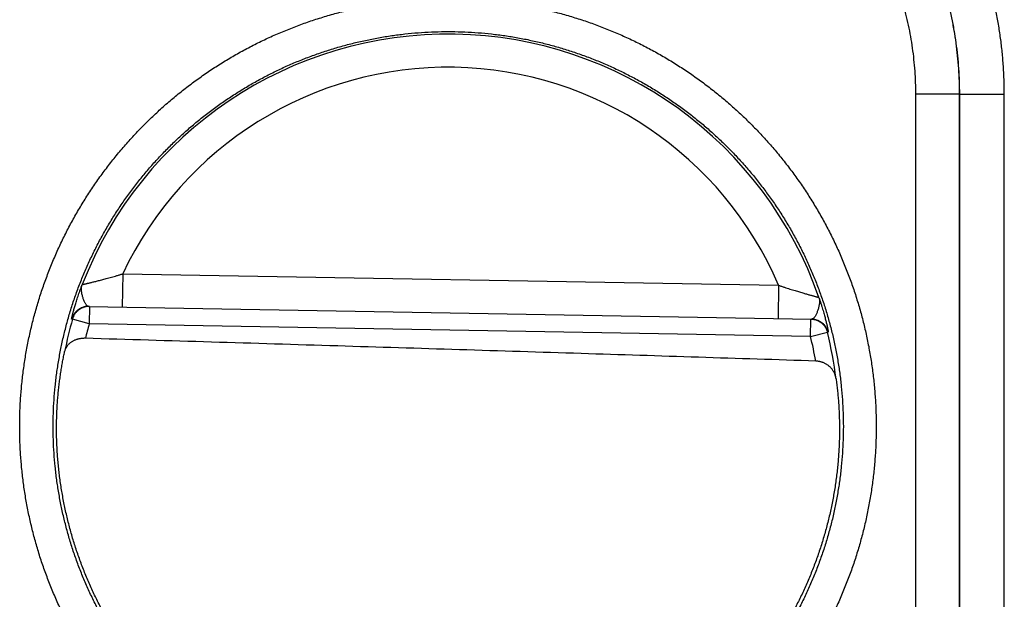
# Model space of a CAD drawing. Header units: inches. Extents: x 0 to 34, y 0 to 22.
# Tile 102 of 126: x 25.164 to 25.609, y 13.486 to 13.748. Entities that reach past the tile are written whole.
import ezdxf

# ---------------------------------------------------------------- set-up
doc = ezdxf.new("R2010")
doc.units = ezdxf.units.IN
doc.header["$LTSCALE"] = 1.87
doc.header["$MEASUREMENT"] = 0
doc.layers.get('0').update_dxf_attribs({"linetype": 'CONTINUOUS'})

msp = doc.modelspace()

# ---------------------------------------------------------------- linework, layer by layer
at = {"color": 7, "linetype": 'CONTINUOUS'}
for p, q in [((25.5690554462, 13.4138862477), (25.5690554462, 13.7146180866)), ((25.5888778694, 13.7146180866), (25.5690554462, 13.7146180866)), ((25.5889115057, 13.7146517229), (25.5888778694, 13.7146180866)), ((25.5888778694, 13.4138862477), (25.5888778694, 13.7146180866)), ((25.5889115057, 13.4138526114), (25.5889115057, 13.7146517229)), ((25.5889115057, 13.7146517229), (25.6090829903, 13.7146517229)), ((25.6090829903, 13.4138526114), (25.6090829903, 13.7146517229)), ((25.2103766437, 13.633327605), (25.2101148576, 13.6183298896)), ((25.2103766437, 13.633327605), (25.5070200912, 13.6281496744)), ((25.5070200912, 13.6281496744), (25.5067583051, 13.6131519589)), ((25.1949505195, 13.6185945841), (25.5219226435, 13.6128872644)), ((25.195310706, 13.618588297), (25.1951732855, 13.6107154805)), ((25.1951732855, 13.6107154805), (25.1876042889, 13.6128814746)), ((25.5214222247, 13.6050207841), (25.1951733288, 13.6107154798)), ((25.5214250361, 13.605020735), (25.5215624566, 13.6128935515)), ((25.5214250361, 13.605020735), (25.529065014, 13.6069212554))]:
    msp.add_line(p, q, dxfattribs=at)
for radius, start, end in [(0.1775641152, 19.2015789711, 158.7984318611), (0.1625663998, 23.1447133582, 154.8552866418), (0.1767546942, 164.0305879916, 168.9352188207), (0.1688818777, 164.0306432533, 166.3334358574), (0.1767546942, 7.0061253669, 13.969412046), (0.1688818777, 10.0960339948, 13.969599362)]:
    msp.add_arc((25.3575378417, 13.5642521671), radius, start, end, dxfattribs=at)
for points, knots in [([(25.6090829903, 13.7146517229), (25.6090829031, 13.7167689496), (25.6090116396, 13.7210038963), (25.608693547, 13.7273489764), (25.6081636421, 13.7336797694), (25.6074222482, 13.7399885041), (25.6064704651, 13.7462679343), (25.6053097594, 13.7525112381), (25.6039414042, 13.7587119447), (25.6023665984, 13.7648638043), (25.6005864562, 13.7709603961), (25.5986033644, 13.7769948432), (25.59642006, 13.7829595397), (25.5940393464, 13.7888470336), (25.5914637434, 13.794650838), (25.5886953, 13.800365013), (25.5857372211, 13.8059837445), (25.5825931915, 13.8115007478), (25.5792669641, 13.8169095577), (25.5757622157, 13.8222040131), (25.5720823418, 13.8273780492), (25.5682314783, 13.8324260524), (25.5642142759, 13.8373426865), (25.5600353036, 13.8421224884), (25.5556991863, 13.8467600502), (25.5512104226, 13.8512498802), (25.5465739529, 13.8555869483), (25.5417952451, 13.8597668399), (25.5368796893, 13.8637849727), (25.5318328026, 13.8676367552), (25.5266600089, 13.8713175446), (25.5213668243, 13.8748231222), (25.515959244, 13.8781501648), (25.5104434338, 13.8812950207), (25.5048259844, 13.8842538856), (25.499113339, 13.887023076), (25.4933112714, 13.8895993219), (25.4874255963, 13.8919806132), (25.4814627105, 13.8941645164), (25.4754300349, 13.8961482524), (25.4693352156, 13.8979291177), (25.4631851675, 13.8995046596), (25.4569863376, 13.9008737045), (25.4507449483, 13.9020351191), (25.4444673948, 13.9029876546), (25.4381605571, 13.9037298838), (25.431831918, 13.9042605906), (25.4254896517, 13.9045794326), (25.4212568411, 13.9046513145), (25.4191408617, 13.9046517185)], [0, 0, 0, 0, 0.0212866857, 0.0425750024, 0.0638625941, 0.0851472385, 0.1064278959, 0.1277054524, 0.1489813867, 0.1702581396, 0.1915389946, 0.2128243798, 0.234108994, 0.2553876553, 0.2766619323, 0.2979365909, 0.3192138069, 0.3404915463, 0.3617677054, 0.3830423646, 0.4043164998, 0.4255907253, 0.4468649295, 0.4681388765, 0.4894123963, 0.5106854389, 0.5319582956, 0.5532314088, 0.5745049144, 0.595778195, 0.6170506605, 0.6383230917, 0.6595970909, 0.6808729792, 0.7021478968, 0.7234189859, 0.7446885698, 0.7659621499, 0.7872417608, 0.8085222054, 0.8297981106, 0.8510696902, 0.8723399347, 0.8936114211, 0.9148862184, 0.9361652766, 0.9574463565, 0.9787258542, 1, 1, 1, 1]), ([(25.5888778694, 13.7146180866), (25.5888777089, 13.7165543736), (25.5888115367, 13.7204266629), (25.5885137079, 13.7262272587), (25.5880181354, 13.7320129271), (25.5873253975, 13.7377772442), (25.5864363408, 13.7435140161), (25.585351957, 13.7492169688), (25.5840734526, 13.7548797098), (25.5826022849, 13.7604956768), (25.5809401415, 13.7660583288), (25.5790889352, 13.7715611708), (25.5770508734, 13.7769975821), (25.5748285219, 13.7823607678), (25.5724247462, 13.7876440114), (25.5698424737, 13.7928411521), (25.567084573, 13.7979466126), (25.5641540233, 13.8029549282), (25.5610541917, 13.8078603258), (25.5577888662, 13.8126568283), (25.5543620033, 13.8173386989), (25.5507775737, 13.8219005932), (25.5470395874, 13.8263374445), (25.5431522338, 13.8306442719), (25.5391199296, 13.8348161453), (25.5349473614, 13.8388481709), (25.530639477, 13.8427355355), (25.5262013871, 13.8464736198), (25.5216381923, 13.8500581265), (25.51695497, 13.8534850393), (25.5121570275, 13.8567504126), (25.5072500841, 13.8598502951), (25.5022401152, 13.8627808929), (25.4971328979, 13.8655388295), (25.4919339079, 13.8681211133), (25.4866487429, 13.8705248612), (25.4812835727, 13.8727471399), (25.4758451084, 13.8747850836), (25.4703401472, 13.876636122), (25.4647753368, 13.8782980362), (25.4591572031, 13.8797689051), (25.4534922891, 13.8810470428), (25.4477871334, 13.8821309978), (25.4420481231, 13.8830195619), (25.4362815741, 13.8837117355), (25.4304937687, 13.8842066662), (25.4246912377, 13.8845037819), (25.4208177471, 13.8845694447), (25.418880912, 13.8845693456)], [0, 0, 0, 0, 0.0217569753, 0.0435071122, 0.0652518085, 0.0869925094, 0.1087309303, 0.1304695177, 0.1522088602, 0.1739488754, 0.1956896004, 0.2174312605, 0.2391736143, 0.2609143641, 0.2826505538, 0.3043814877, 0.3261102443, 0.3478399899, 0.369570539, 0.3912998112, 0.4130265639, 0.4347518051, 0.4564769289, 0.4782028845, 0.4999301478, 0.5216588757, 0.5433882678, 0.5651173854, 0.5868465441, 0.6085774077, 0.6303112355, 0.6520467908, 0.6737819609, 0.6955165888, 0.7172537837, 0.738996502, 0.7607439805, 0.7824933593, 0.8042423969, 0.8259906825, 0.8477382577, 0.8694851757, 0.8912315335, 0.9129780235, 0.9347268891, 0.9564794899, 0.9782368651, 1, 1, 1, 1]), ([(25.5889115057, 13.7146517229), (25.5889115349, 13.7165877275), (25.5888456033, 13.720459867), (25.5885483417, 13.726260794), (25.5880532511, 13.7320478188), (25.587360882, 13.7378143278), (25.5864720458, 13.7435537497), (25.5853877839, 13.749259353), (25.5841093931, 13.7549243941), (25.5826383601, 13.7605423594), (25.5809763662, 13.7661068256), (25.5791254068, 13.7716111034), (25.5770878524, 13.7770482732), (25.5748662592, 13.7824117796), (25.5724631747, 13.7876957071), (25.5698812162, 13.7928943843), (25.5671233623, 13.7980018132), (25.5641930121, 13.8030117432), (25.5610937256, 13.8079182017), (25.5578290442, 13.8127156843), (25.5544026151, 13.8173988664), (25.5508184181, 13.8219623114), (25.5470807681, 13.8264005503), (25.5431941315, 13.8307083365), (25.5391630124, 13.8348807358), (25.5349919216, 13.8389131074), (25.5306854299, 13.8428010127), (25.5262483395, 13.8465400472), (25.5216858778, 13.8501257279), (25.5170036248, 13.8535536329), (25.5122071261, 13.8568197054), (25.5073017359, 13.8599202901), (25.5022929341, 13.8628518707), (25.4971866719, 13.8656109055), (25.4919891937, 13.8681940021), (25.4867065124, 13.8705981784), (25.4813443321, 13.8728208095), (25.475908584, 13.8748593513), (25.4704058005, 13.8767112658), (25.4648428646, 13.8783741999), (25.4592264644, 13.8798461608), (25.4535630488, 13.8811254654), (25.4478591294, 13.8822106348), (25.4421214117, 13.8831003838), (25.4363566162, 13.8837936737), (25.4305713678, 13.884289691), (25.4247723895, 13.8845878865), (25.420901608, 13.8846544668), (25.418966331, 13.8846547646)], [0, 0, 0, 0, 0.0217544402, 0.0435066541, 0.0652571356, 0.0870066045, 0.1087563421, 0.1305057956, 0.1522538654, 0.1740011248, 0.1957491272, 0.2174972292, 0.2392421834, 0.2609817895, 0.2827185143, 0.3044557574, 0.3261934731, 0.3479290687, 0.369661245, 0.3913917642, 0.4131225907, 0.4348534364, 0.4565828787, 0.4783103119, 0.5000362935, 0.5217617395, 0.5434883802, 0.5652179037, 0.5869496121, 0.6086811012, 0.6304114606, 0.6521427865, 0.6738770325, 0.6956129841, 0.7173481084, 0.7390823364, 0.7608188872, 0.7825600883, 0.8043039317, 0.8260474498, 0.8477899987, 0.8695328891, 0.8912766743, 0.9130205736, 0.934764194, 0.9565084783, 0.9782537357, 1, 1, 1, 1]), ([(25.5690554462, 13.7146180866), (25.5690552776, 13.7163657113), (25.5689932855, 13.7198604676), (25.5687187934, 13.7250948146), (25.5682620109, 13.7303141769), (25.5676238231, 13.7355122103), (25.5668043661, 13.7406827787), (25.5658050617, 13.7458202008), (25.5646273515, 13.7509191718), (25.5632725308, 13.7559743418), (25.5617419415, 13.7609800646), (25.5600368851, 13.7659302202), (25.5581596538, 13.7708184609), (25.5561131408, 13.7756382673), (25.5539002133, 13.7803831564), (25.5515236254, 13.7850471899), (25.5489857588, 13.7896248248), (25.5462894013, 13.7941107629), (25.5434382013, 13.798499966), (25.5404357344, 13.802787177), (25.5372856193, 13.8069671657), (25.5339914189, 13.8110347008), (25.5305568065, 13.8149845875), (25.5269863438, 13.818812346), (25.5232845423, 13.8225134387), (25.519455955, 13.8260833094), (25.515505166, 13.8295174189), (25.5114366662, 13.8328111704), (25.5072555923, 13.8359608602), (25.5029671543, 13.8389629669), (25.4985765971, 13.8418138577), (25.4940892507, 13.8445099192), (25.489510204, 13.8470474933), (25.4848446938, 13.8494237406), (25.480098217, 13.8516363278), (25.4752766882, 13.8536825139), (25.4703866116, 13.8555594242), (25.4654345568, 13.8572641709), (25.4604269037, 13.8587943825), (25.4553698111, 13.8601487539), (25.4502689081, 13.8613259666), (25.4451294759, 13.8623247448), (25.4399567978, 13.8631436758), (25.4347566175, 13.8637812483), (25.4295352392, 13.864237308), (25.4242992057, 13.8645109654), (25.42080347, 13.8645724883), (25.4190554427, 13.8645723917)], [0, 0, 0, 0, 0.0222550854, 0.0445001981, 0.0667355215, 0.0889612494, 0.1111779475, 0.1333881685, 0.1555962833, 0.1778066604, 0.2000214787, 0.2222413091, 0.2444653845, 0.2666895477, 0.2889092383, 0.3111239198, 0.333336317, 0.3555487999, 0.3777616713, 0.3999746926, 0.4221878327, 0.4444013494, 0.4666155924, 0.4888306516, 0.5110464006, 0.5332624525, 0.5554782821, 0.5776936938, 0.599909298, 0.6221257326, 0.6443428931, 0.6665599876, 0.6887769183, 0.710996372, 0.7332215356, 0.7554519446, 0.7776828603, 0.7999099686, 0.8221322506, 0.84434998, 0.8665654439, 0.8887835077, 0.911008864, 0.9332435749, 0.95548743, 0.9777397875, 1, 1, 1, 1]), ([(25.1637311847, 13.5642521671), (25.1637311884, 13.5664061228), (25.1638031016, 13.5707165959), (25.1641267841, 13.5771774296), (25.1646664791, 13.5836284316), (25.1654217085, 13.5900602), (25.1663916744, 13.596463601), (25.1675748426, 13.6028302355), (25.1689698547, 13.6091525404), (25.1705751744, 13.6154237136), (25.1723887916, 13.6216372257), (25.174408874, 13.6277864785), (25.1766334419, 13.6338648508), (25.1790598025, 13.6398658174), (25.1816852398, 13.6457826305), (25.1845070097, 13.6516082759), (25.1875217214, 13.6573360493), (25.1907259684, 13.6629600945), (25.194116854, 13.6684751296), (25.197691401, 13.6738752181), (25.2014451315, 13.679153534), (25.2053727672, 13.6843031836), (25.2094696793, 13.6893182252), (25.2137319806, 13.694193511), (25.2181554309, 13.6989236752), (25.2227345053, 13.7035035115), (25.227463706, 13.7079277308), (25.2323377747, 13.7121913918), (25.2373517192, 13.716289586), (25.2425001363, 13.7202176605), (25.2477769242, 13.7239716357), (25.253176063, 13.7275473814), (25.2586915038, 13.7309408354), (25.2643172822, 13.734147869), (25.2700472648, 13.7371646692), (25.2758748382, 13.7399883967), (25.281793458, 13.7426160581), (25.2877965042, 13.7450446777), (25.2938773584, 13.7472712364), (25.3000293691, 13.7492928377), (25.3062455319, 13.7511077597), (25.3125188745, 13.7527141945), (25.3188423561, 13.7541103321), (25.3252089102, 13.7552943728), (25.3316114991, 13.7562644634), (25.3380429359, 13.757019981), (25.3444960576, 13.7575603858), (25.3509636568, 13.7578850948), (25.3574384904, 13.7579935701), (25.3639133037, 13.7578851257), (25.3703808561, 13.7575601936), (25.3768339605, 13.7570195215), (25.3832654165, 13.7562637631), (25.3896680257, 13.7552936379), (25.3960345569, 13.7541096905), (25.4023579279, 13.7527133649), (25.4086311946, 13.751106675), (25.4148473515, 13.7492914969), (25.4209993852, 13.7472697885), (25.4270802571, 13.7450433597), (25.4330831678, 13.7426146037), (25.4390016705, 13.7399867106), (25.4448292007, 13.7371627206), (25.450559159, 13.7341457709), (25.4561849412, 13.7309388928), (25.4617001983, 13.7275453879), (25.4670991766, 13.72396945), (25.4723758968, 13.7202152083), (25.4775242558, 13.716286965), (25.4825382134, 13.7121889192), (25.4874121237, 13.7079252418), (25.4921411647, 13.7035008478), (25.4967200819, 13.6989208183), (25.5011433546, 13.6941906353), (25.5054056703, 13.6893154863), (25.5095025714, 13.6843002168), (25.5134301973, 13.6791502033), (25.517183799, 13.6738716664), (25.520758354, 13.6684715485), (25.5241492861, 13.662956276), (25.5273534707, 13.6573318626), (25.5303679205, 13.6516040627), (25.5331893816, 13.6457789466), (25.5358144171, 13.6398628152), (25.5382403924, 13.633862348), (25.5404647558, 13.6277842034), (25.5424848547, 13.6216349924), (25.5442983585, 13.6154214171), (25.5459035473, 13.6091502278), (25.5472985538, 13.602827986), (25.5484815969, 13.5964614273), (25.5494514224, 13.5900581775), (25.5502066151, 13.5836267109), (25.5507461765, 13.57717617), (25.5510698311, 13.5707159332), (25.5511417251, 13.5664058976), (25.5511417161, 13.5642521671)], [0, 0, 0, 0, 0.0106190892, 0.0212491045, 0.0318864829, 0.042527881, 0.0531699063, 0.0638096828, 0.0744471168, 0.0850829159, 0.0957177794, 0.1063522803, 0.1169869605, 0.1276223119, 0.138258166, 0.1488938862, 0.1595288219, 0.1701629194, 0.1807991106, 0.1914403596, 0.2020838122, 0.21272488, 0.2233638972, 0.2340035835, 0.2446447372, 0.2552859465, 0.265926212, 0.2765659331, 0.2872057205, 0.2978457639, 0.3084859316, 0.3191260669, 0.3297660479, 0.340405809, 0.3510454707, 0.3616852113, 0.3723251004, 0.382964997, 0.3936047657, 0.4042444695, 0.4148842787, 0.4255242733, 0.436164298, 0.4468041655, 0.4574438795, 0.4680836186, 0.4787235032, 0.4893634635, 0.5000033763, 0.5106432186, 0.5212830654, 0.531922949, 0.5425628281, 0.5532026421, 0.5638424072, 0.5744822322, 0.5851221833, 0.5957621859, 0.6064020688, 0.6170417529, 0.6276814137, 0.6383212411, 0.6489612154, 0.6596010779, 0.6702406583, 0.6808802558, 0.6915203, 0.7021608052, 0.7128010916, 0.7234405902, 0.7340799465, 0.7447203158, 0.7553617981, 0.7660027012, 0.7766418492, 0.7872811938, 0.7979232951, 0.8085667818, 0.8192074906, 0.8298443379, 0.8404794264, 0.8511141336, 0.8617486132, 0.8723829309, 0.8830171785, 0.8936515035, 0.9042860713, 0.9149210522, 0.9255568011, 0.9361940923, 0.9468337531, 0.9574755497, 0.968116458, 0.9787530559, 0.9893820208, 1, 1, 1, 1]), ([(25.1788597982, 13.5642521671), (25.1788597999, 13.5662648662), (25.1789278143, 13.570290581), (25.1792337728, 13.5763219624), (25.1797433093, 13.582339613), (25.1804558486, 13.5883366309), (25.1813705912, 13.5943062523), (25.1824864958, 13.6002416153), (25.183802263, 13.6061358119), (25.1853163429, 13.611981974), (25.1870269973, 13.6177734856), (25.1889323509, 13.6235040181), (25.1910303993, 13.6291674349), (25.1933188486, 13.6347573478), (25.1957949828, 13.6402669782), (25.1984556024, 13.6456892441), (25.2012972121, 13.6510172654), (25.2043164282, 13.6562450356), (25.2075100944, 13.6613673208), (25.2108749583, 13.6663789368), (25.2144072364, 13.6712742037), (25.2181026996, 13.6760472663), (25.2219570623, 13.6806926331), (25.2259660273, 13.6852051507), (25.2301250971, 13.6895797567), (25.234429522, 13.6938114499), (25.2388743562, 13.697895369), (25.2434545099, 13.7018268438), (25.2481647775, 13.7056014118), (25.2529998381, 13.7092148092), (25.2579542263, 13.7126629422), (25.2630222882, 13.7159418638), (25.2681981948, 13.7190477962), (25.2734760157, 13.7219771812), (25.2788497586, 13.7247266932), (25.2843133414, 13.727293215), (25.2898605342, 13.7296738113), (25.2954849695, 13.7318657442), (25.3011802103, 13.7338665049), (25.3069397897, 13.7356738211), (25.3127571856, 13.7372856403), (25.3186257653, 13.7387001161), (25.3245387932, 13.739915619), (25.3304894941, 13.7409307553), (25.3364710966, 13.7417443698), (25.3424768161, 13.7423555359), (25.3484998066, 13.7427635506), (25.354533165, 13.7429679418), (25.3605699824, 13.7429684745), (25.3666033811, 13.7427651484), (25.3726265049, 13.7423581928), (25.3786324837, 13.7417480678), (25.3846144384, 13.7409354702), (25.3905655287, 13.7399213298), (25.3964789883, 13.7387068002), (25.4023481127, 13.7372932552), (25.4081662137, 13.735682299), (25.4139266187, 13.7338757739), (25.4196227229, 13.7318757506), (25.4252480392, 13.729684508), (25.4307961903, 13.7273045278), (25.4362608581, 13.7247385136), (25.4416357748, 13.721989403), (25.446914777, 13.719060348), (25.4520918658, 13.7159546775), (25.4571611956, 13.7126758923), (25.462117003, 13.7092277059), (25.4669535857, 13.7056140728), (25.4716653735, 13.7018391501), (25.4762470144, 13.6979072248), (25.4806933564, 13.6938227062), (25.4849993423, 13.6895902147), (25.4891599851, 13.6852146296), (25.4931704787, 13.6807009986), (25.4970262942, 13.6760544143), (25.5007230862, 13.6712800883), (25.5042565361, 13.6663835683), (25.5076224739, 13.6613706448), (25.5108171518, 13.6562469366), (25.5138371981, 13.6510178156), (25.5166792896, 13.6456888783), (25.5193400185, 13.6402663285), (25.5218160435, 13.6347568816), (25.5241043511, 13.6291672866), (25.5262023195, 13.6235040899), (25.5281076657, 13.6177735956), (25.5298183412, 13.6119820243), (25.5313324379, 13.6061357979), (25.5326482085, 13.6002415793), (25.53376411, 13.5943062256), (25.5346788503, 13.5883366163), (25.535391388, 13.5823396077), (25.5359009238, 13.5763219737), (25.5362068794, 13.5702905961), (25.5362749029, 13.5662648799), (25.5362748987, 13.5642521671)], [0, 0, 0, 0, 0.0107554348, 0.0215107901, 0.0322660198, 0.0430213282, 0.0537768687, 0.0645326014, 0.075288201, 0.0860433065, 0.0967978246, 0.107552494, 0.1183082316, 0.1290657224, 0.1398239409, 0.1505810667, 0.1613352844, 0.1720858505, 0.1828353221, 0.1935860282, 0.2043371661, 0.2150875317, 0.225837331, 0.2365871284, 0.2473370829, 0.2580870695, 0.2688369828, 0.2795867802, 0.290336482, 0.301086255, 0.3118362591, 0.3225864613, 0.3333366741, 0.3440867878, 0.3548369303, 0.3655872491, 0.3763377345, 0.3870882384, 0.3978386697, 0.4085891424, 0.4193397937, 0.4300906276, 0.4408415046, 0.451592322, 0.4623431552, 0.4730941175, 0.4838452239, 0.4945963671, 0.5053474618, 0.5160985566, 0.5268497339, 0.5376010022, 0.5483522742, 0.5591034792, 0.5698546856, 0.5806060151, 0.591357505, 0.6021090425, 0.6128605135, 0.6236119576, 0.6343635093, 0.6451152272, 0.6558669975, 0.6666186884, 0.6773703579, 0.6881222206, 0.6988743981, 0.7096267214, 0.7203789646, 0.7311311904, 0.7418837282, 0.7526367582, 0.7633899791, 0.7741430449, 0.7848961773, 0.7956498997, 0.8064040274, 0.8171574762, 0.82791021, 0.8386640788, 0.8494201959, 0.8601776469, 0.8709352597, 0.8816918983, 0.892447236, 0.9032019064, 0.9139566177, 0.924711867, 0.9354674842, 0.9462231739, 0.9569786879, 0.9677339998, 0.978489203, 0.9892444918, 1, 1, 1, 1]), ([(25.1919925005, 13.6284686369), (25.1920063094, 13.6284718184), (25.1920506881, 13.6284819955), (25.192142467, 13.6285031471), (25.1922847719, 13.6285360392), (25.1924779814, 13.6285806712), (25.1927224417, 13.6286374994), (25.1930187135, 13.6287065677), (25.1933673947, 13.6287881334), (25.1937689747, 13.628882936), (25.1942243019, 13.6289906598), (25.19473389, 13.6291124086), (25.1952984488, 13.6292485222), (25.1959187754, 13.62939881), (25.1965951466, 13.6295648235), (25.1973280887, 13.6297466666), (25.198118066, 13.6299441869), (25.1989649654, 13.6301591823), (25.199868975, 13.6303917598), (25.2008301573, 13.6306416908), (25.2018477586, 13.6309107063), (25.202921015, 13.6311990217), (25.2040485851, 13.6315060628), (25.20522777, 13.6318328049), (25.2064551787, 13.6321793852), (25.20772715, 13.6325448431), (25.2090396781, 13.6329283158), (25.2099269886, 13.6331924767), (25.2103766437, 13.633327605)], [0, 0, 0, 0, 0.0022352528, 0.0071819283, 0.0148565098, 0.0252739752, 0.0384610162, 0.0544453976, 0.073260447, 0.0949461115, 0.1195310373, 0.1470655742, 0.1775897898, 0.2111351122, 0.247745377, 0.2874458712, 0.3302530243, 0.3761907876, 0.4252712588, 0.4774932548, 0.5328473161, 0.5912995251, 0.6527885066, 0.7171838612, 0.7843097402, 0.8539672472, 0.9259387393, 1, 1, 1, 1]), ([(25.1872429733, 13.6128836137), (25.1872302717, 13.6128836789), (25.1872240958, 13.6129535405), (25.1872340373, 13.6130406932), (25.1872604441, 13.6132298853), (25.1873080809, 13.613474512), (25.1873765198, 13.6137992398), (25.1874670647, 13.614194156), (25.187580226, 13.6146632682), (25.1877168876, 13.6152053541), (25.1878777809, 13.6158206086), (25.1880635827, 13.6165079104), (25.1882748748, 13.617265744), (25.1885123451, 13.6180927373), (25.1887769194, 13.6189881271), (25.1890697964, 13.6199516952), (25.1893921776, 13.620982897), (25.1897451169, 13.6220805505), (25.190129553, 13.6232428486), (25.1905463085, 13.6244674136), (25.1909960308, 13.6257514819), (25.1914794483, 13.6270925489), (25.1918174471, 13.628003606), (25.1919923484, 13.6284682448)], [0, 0, 0, 0, 0.0023348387, 0.0088059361, 0.0197767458, 0.0353398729, 0.0555468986, 0.0804087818, 0.1099485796, 0.1442047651, 0.1831868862, 0.2268416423, 0.2750801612, 0.3278033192, 0.3850016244, 0.4467042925, 0.512926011, 0.5836026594, 0.6586468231, 0.7379608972, 0.821378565, 0.9087392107, 1, 1, 1, 1]), ([(25.1949504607, 13.6185946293), (25.1948601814, 13.6185961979), (25.1946731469, 13.6186250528), (25.1943993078, 13.6187468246), (25.1941259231, 13.6189501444), (25.1938485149, 13.619243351), (25.193565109, 13.6196342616), (25.19327985, 13.6201260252), (25.1929976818, 13.6207073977), (25.1927301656, 13.6213580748), (25.1924799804, 13.6220512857), (25.1922559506, 13.622769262), (25.1920620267, 13.6235000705), (25.1918943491, 13.6242352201), (25.1917640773, 13.6249743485), (25.1916853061, 13.6257154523), (25.1916546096, 13.6264483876), (25.1916881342, 13.6271599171), (25.191796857, 13.6278351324), (25.1919206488, 13.6282634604), (25.1919925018, 13.6284686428)], [0, 0, 0, 0, 0.0246375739, 0.0509101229, 0.0810067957, 0.1170060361, 0.1606447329, 0.21246843, 0.2719385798, 0.3368470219, 0.4043447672, 0.472975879, 0.5420011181, 0.6106068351, 0.6786737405, 0.746657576, 0.8138189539, 0.878664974, 0.9406796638, 1, 1, 1, 1]), ([(25.5070200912, 13.6281496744), (25.5074647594, 13.6279989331), (25.5083423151, 13.6277039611), (25.5096406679, 13.6272749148), (25.5108991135, 13.6268652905), (25.5121136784, 13.6264760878), (25.5132807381, 13.6261083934), (25.5143968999, 13.6257621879), (25.5154594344, 13.6254365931), (25.5164670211, 13.6251322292), (25.5174188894, 13.624848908), (25.5183142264, 13.6245849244), (25.5191531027, 13.6243405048), (25.5199357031, 13.6241155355), (25.5206618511, 13.6239082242), (25.5213320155, 13.623718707), (25.5219467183, 13.6235468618), (25.5225061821, 13.6233911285), (25.5230112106, 13.6232516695), (25.5234625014, 13.6231281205), (25.5238605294, 13.6230193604), (25.5242061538, 13.6229256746), (25.5244998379, 13.6228463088), (25.5247421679, 13.6227809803), (25.5249337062, 13.6227296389), (25.5250747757, 13.6226917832), (25.525165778, 13.6226674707), (25.5252097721, 13.6226557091), (25.5252234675, 13.6226520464)], [0, 0, 0, 0, 0.0740617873, 0.1460336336, 0.2156912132, 0.2828169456, 0.3472120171, 0.4087006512, 0.4671524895, 0.5225061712, 0.5747277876, 0.6238079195, 0.6697454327, 0.7125524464, 0.7522528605, 0.7888630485, 0.8224082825, 0.85293243, 0.8804669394, 0.905051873, 0.9267375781, 0.9455527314, 0.961537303, 0.9747245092, 0.9851420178, 0.9928167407, 0.9977637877, 1, 1, 1, 1]), ([(25.5252234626, 13.622652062), (25.5252881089, 13.622444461), (25.5253968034, 13.6220119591), (25.5254820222, 13.6213332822), (25.5254907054, 13.6206209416), (25.5254343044, 13.6198894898), (25.525329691, 13.6191515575), (25.5251737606, 13.6184174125), (25.5249805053, 13.6176886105), (25.5247610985, 13.6169650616), (25.5245122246, 13.6162553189), (25.5242379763, 13.6155713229), (25.5239479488, 13.6149304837), (25.5236457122, 13.6143594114), (25.5233434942, 13.6138779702), (25.5230466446, 13.6134972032), (25.5227591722, 13.6132138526), (25.5224788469, 13.6130201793), (25.5222009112, 13.6129080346), (25.5220129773, 13.6128857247), (25.5219226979, 13.6128873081)], [0, 0, 0, 0, 0.0593295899, 0.1213613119, 0.1862082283, 0.2533700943, 0.3213650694, 0.3894302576, 0.4580269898, 0.5270515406, 0.5956884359, 0.6631802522, 0.7280754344, 0.7875352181, 0.8393525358, 0.8829884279, 0.9189894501, 0.9490881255, 0.9753622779, 1, 1, 1, 1]), ([(25.525223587, 13.6226517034), (25.5253821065, 13.6221813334), (25.5256880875, 13.6212592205), (25.5261243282, 13.6199023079), (25.526528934, 13.6186034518), (25.5269026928, 13.6173651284), (25.5272463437, 13.6161901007), (25.5275607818, 13.6150807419), (25.5278470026, 13.6140388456), (25.528106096, 13.6130655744), (25.5283392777, 13.6121614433), (25.5285477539, 13.6113266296), (25.5287324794, 13.6105618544), (25.5288941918, 13.6098684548), (25.5290335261, 13.6092479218), (25.529151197, 13.6087013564), (25.5292479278, 13.6082285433), (25.5293246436, 13.6078306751), (25.5293817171, 13.6075037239), (25.5294207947, 13.6072575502), (25.529440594, 13.6070675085), (25.5294474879, 13.6069800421), (25.5294388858, 13.6069104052), (25.5294261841, 13.6069107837)], [0, 0, 0, 0, 0.0912414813, 0.1785878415, 0.2619975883, 0.341309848, 0.4163558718, 0.487036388, 0.5532630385, 0.6149703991, 0.6721720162, 0.7248970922, 0.7731371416, 0.8167938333, 0.8557783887, 0.8900372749, 0.9195794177, 0.9444431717, 0.9646520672, 0.9802174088, 0.9911907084, 0.9976641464, 1, 1, 1, 1]), ([(25.1949504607, 13.6185946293), (25.1947595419, 13.6185979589), (25.1943773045, 13.6185907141), (25.1938063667, 13.6185381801), (25.1932407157, 13.6184442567), (25.1926833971, 13.6183094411), (25.1921373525, 13.618134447), (25.1916054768, 13.6179202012), (25.1910905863, 13.6176678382), (25.1905954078, 13.6173786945), (25.1901225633, 13.6170543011), (25.1896745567, 13.6166963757), (25.1892537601, 13.6163068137), (25.1888624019, 13.6158876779), (25.1885025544, 13.6154411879), (25.1881761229, 13.6149697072), (25.1878848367, 13.6144757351), (25.1876302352, 13.6139618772), (25.1874136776, 13.6134308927), (25.187295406, 13.6130672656), (25.1872429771, 13.6128836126)], [0, 0, 0, 0, 0.0555481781, 0.1110997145, 0.166651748, 0.2222042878, 0.2777573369, 0.3333108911, 0.3888649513, 0.4444195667, 0.4999747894, 0.5555306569, 0.6110871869, 0.6666443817, 0.7222022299, 0.7777607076, 0.8333197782, 0.8888793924, 0.9444394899, 1, 1, 1, 1]), ([(25.19495063, 13.6185863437), (25.194879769, 13.6185843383), (25.1946181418, 13.6185733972), (25.1941670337, 13.6185319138), (25.1936016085, 13.6184380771), (25.1930445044, 13.618303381), (25.1924986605, 13.6181285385), (25.1919669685, 13.6179144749), (25.1914522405, 13.6176623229), (25.1909571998, 13.6173734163), (25.1904844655, 13.6170492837), (25.1900365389, 13.6166916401), (25.1896157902, 13.6163023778), (25.1892244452, 13.6158835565), (25.1888645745, 13.615437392), (25.1885380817, 13.614966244), (25.1882466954, 13.6144726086), (25.1879919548, 13.6139590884), (25.187775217, 13.6134284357), (25.1876567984, 13.6130650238), (25.1876042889, 13.6128814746)], [0, 0, 0, 0, 0.021371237, 0.0789329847, 0.1364954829, 0.1940585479, 0.2516219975, 0.3091858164, 0.3667501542, 0.4243151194, 0.4818807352, 0.5394470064, 0.5970139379, 0.6545815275, 0.7121497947, 0.7697187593, 0.8272883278, 0.8848582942, 0.9424284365, 1, 1, 1, 1]), ([(25.187604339, 13.6128816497), (25.1875641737, 13.612881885), (25.1874838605, 13.6128821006), (25.187363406, 13.6128829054), (25.1872831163, 13.6128833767), (25.1872429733, 13.6128836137)], [0, 0, 0, 0, 0.3334463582, 0.6667380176, 1, 1, 1, 1]), ([(25.5219222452, 13.6128790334), (25.5219931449, 13.6128745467), (25.5222545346, 13.6128544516), (25.5227043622, 13.6127971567), (25.5232665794, 13.6126834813), (25.5238190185, 13.6125292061), (25.5243587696, 13.6123351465), (25.5248829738, 13.612102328), (25.5253888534, 13.6118319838), (25.5258737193, 13.6115255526), (25.5263350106, 13.6111846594), (25.5267702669, 13.6108111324), (25.5271771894, 13.6104069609), (25.5275536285, 13.609974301), (25.5278976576, 13.6095153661), (25.5282074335, 13.6090325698), (25.5284811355, 13.6085287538), (25.5287171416, 13.6080071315), (25.5289142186, 13.6074710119), (25.5290192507, 13.607105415), (25.529065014, 13.6069212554)], [0, 0, 0, 0, 0.0214170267, 0.0790248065, 0.1366308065, 0.1942350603, 0.2518399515, 0.3094454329, 0.367050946, 0.4246572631, 0.4822614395, 0.5398677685, 0.5974669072, 0.6550633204, 0.7126592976, 0.7702785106, 0.8278945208, 0.8854096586, 0.9427759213, 1, 1, 1, 1]), ([(25.5219226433, 13.6128872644), (25.5221135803, 13.6128839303), (25.5224953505, 13.6128633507), (25.523064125, 13.6127909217), (25.5236261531, 13.6126773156), (25.5241784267, 13.6125231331), (25.5247180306, 13.6123291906), (25.5252421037, 13.6120965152), (25.5257478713, 13.6118263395), (25.5262326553, 13.611520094), (25.5266938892, 13.6111794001), (25.5271291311, 13.6108060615), (25.5275360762, 13.610402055), (25.5279125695, 13.6099695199), (25.5282566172, 13.6095107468), (25.5285663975, 13.6090281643), (25.5288402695, 13.6085243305), (25.5290767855, 13.6080019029), (25.5292746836, 13.6074636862), (25.5293801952, 13.6070961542), (25.5294261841, 13.6069107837)], [0, 0, 0, 0, 0.0555534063, 0.1111047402, 0.1666565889, 0.2222089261, 0.2777617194, 0.3333149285, 0.388868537, 0.4444226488, 0.4999773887, 0.5555328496, 0.6110890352, 0.6666459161, 0.7222034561, 0.7777616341, 0.8333204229, 0.8888797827, 0.9444396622, 1, 1, 1, 1]), ([(25.5294261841, 13.6069107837), (25.5293860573, 13.6069119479), (25.5293058, 13.6069142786), (25.5291853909, 13.6069176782), (25.529105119, 13.6069202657), (25.52906497, 13.6069214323)], [0, 0, 0, 0, 0.3332618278, 0.6665535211, 1, 1, 1, 1]), ([(25.1934374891, 13.604154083), (25.1932648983, 13.6041592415), (25.192915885, 13.6041618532), (25.1923878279, 13.6041424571), (25.1918513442, 13.6040988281), (25.1913085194, 13.6040299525), (25.1907611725, 13.6039346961), (25.1902119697, 13.603811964), (25.1896633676, 13.6036605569), (25.1891186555, 13.6034794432), (25.1885808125, 13.6032674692), (25.188053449, 13.6030236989), (25.1875400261, 13.6027471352), (25.1870447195, 13.6024372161), (25.1865715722, 13.6020934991), (25.1861245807, 13.6017157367), (25.1857076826, 13.6013038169), (25.1853250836, 13.6008582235), (25.1849807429, 13.6003797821), (25.1846784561, 13.5998697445), (25.1844218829, 13.5993299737), (25.1842145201, 13.5987636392), (25.1841114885, 13.5983729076), (25.1840688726, 13.5981747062)], [0, 0, 0, 0, 0.0429965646, 0.0868777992, 0.1315409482, 0.1769839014, 0.223085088, 0.2698357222, 0.3170610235, 0.3647412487, 0.4127103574, 0.4609423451, 0.5093278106, 0.5578320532, 0.6063256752, 0.6548315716, 0.7034259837, 0.7521105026, 0.8009086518, 0.8500257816, 0.8995479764, 0.9495173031, 1, 1, 1, 1]), ([(25.5238027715, 13.5938565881), (25.488417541, 13.5950083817), (25.4163376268, 13.5973200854), (25.3062158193, 13.6007525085), (25.231478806, 13.6030170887), (25.1934374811, 13.6041540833)], [0, 0, 0, 0, 0.3213422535, 0.6545657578, 1, 1, 1, 1]), ([(25.1804054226, 13.5642521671), (25.1804106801, 13.5652099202), (25.1804373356, 13.5671174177), (25.1805253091, 13.569963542), (25.1806596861, 13.5727784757), (25.1808387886, 13.5755578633), (25.1810607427, 13.5782974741), (25.1813234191, 13.58099263), (25.1816243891, 13.5836383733), (25.1819609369, 13.5862293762), (25.1823299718, 13.5887595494), (25.1827279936, 13.5912223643), (25.1831512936, 13.5936118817), (25.1835959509, 13.595922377), (25.1839095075, 13.5974335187), (25.1840688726, 13.5981747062)], [0, 0, 0, 0, 0.0840645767, 0.167430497, 0.2499163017, 0.3314048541, 0.4118760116, 0.4911527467, 0.5690728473, 0.6455842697, 0.7204695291, 0.7934903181, 0.864545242, 0.9334581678, 1, 1, 1, 1]), ([(25.5329727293, 13.5858119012), (25.5329364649, 13.5860745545), (25.53284458, 13.5865897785), (25.5326478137, 13.5873380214), (25.5323982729, 13.5880471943), (25.532100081, 13.5887156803), (25.5317572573, 13.5893425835), (25.531373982, 13.5899270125), (25.5309553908, 13.5904674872), (25.5305066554, 13.5909635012), (25.5300328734, 13.5914151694), (25.5295386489, 13.591823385), (25.5290288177, 13.5921890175), (25.5285073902, 13.5925136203), (25.5279783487, 13.5927986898), (25.5274450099, 13.5930459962), (25.5269105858, 13.5932572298), (25.5263778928, 13.5934341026), (25.5258491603, 13.5935783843), (25.525326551, 13.5936916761), (25.524811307, 13.5937755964), (25.5243050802, 13.593831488), (25.5239701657, 13.5938511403), (25.5238047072, 13.593856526)], [0, 0, 0, 0, 0.059903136, 0.1180893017, 0.1746127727, 0.2295639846, 0.283281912, 0.3358663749, 0.3872971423, 0.4375737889, 0.4868403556, 0.5350537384, 0.5822782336, 0.6284781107, 0.673725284, 0.7179650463, 0.7612203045, 0.8034851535, 0.8447110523, 0.8849833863, 0.924243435, 0.962598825, 1, 1, 1, 1]), ([(25.5329727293, 13.5858119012), (25.5330871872, 13.5849829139), (25.5333061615, 13.583301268), (25.5335989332, 13.5807434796), (25.5338571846, 13.5781211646), (25.5340777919, 13.5754401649), (25.5342579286, 13.572706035), (25.5343950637, 13.5699244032), (25.5344869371, 13.5671013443), (25.5345165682, 13.5652056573), (25.5345233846, 13.5642521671)], [0, 0, 0, 0, 0.1160660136, 0.2351917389, 0.3570514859, 0.4815083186, 0.6082698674, 0.7370630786, 0.8677535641, 1, 1, 1, 1]), ([(25.5511417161, 13.5642521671), (25.5511417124, 13.5620981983), (25.5510697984, 13.5577877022), (25.5507461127, 13.5513268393), (25.5502064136, 13.5448758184), (25.5494511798, 13.5384440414), (25.5484812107, 13.5320406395), (25.5472980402, 13.5256740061), (25.5459030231, 13.5193517), (25.544297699, 13.5130805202), (25.5424840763, 13.5068669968), (25.5404639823, 13.5007177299), (25.5382394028, 13.4946393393), (25.535813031, 13.488638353), (25.5331875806, 13.4827215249), (25.5303657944, 13.4768958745), (25.5273510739, 13.471168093), (25.5241468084, 13.4655440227), (25.520755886, 13.4600289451), (25.5171812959, 13.4546288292), (25.5134275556, 13.4493505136), (25.5094999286, 13.4442008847), (25.5054030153, 13.4391858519), (25.5011406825, 13.4343105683), (25.496717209, 13.4295804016), (25.4921381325, 13.4250005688), (25.4874089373, 13.4205763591), (25.4825348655, 13.4163127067), (25.4775208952, 13.4122145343), (25.4723724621, 13.4082864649), (25.4670956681, 13.4045324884), (25.4616965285, 13.400956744), (25.4561810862, 13.3975632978), (25.4505552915, 13.3943562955), (25.444825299, 13.3913395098), (25.4389977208, 13.3885157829), (25.4330790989, 13.3858881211), (25.4270760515, 13.3834595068), (25.4209951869, 13.381232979), (25.4148431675, 13.3792113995), (25.4086270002, 13.3773964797), (25.4023536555, 13.3757900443), (25.3960301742, 13.3743939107), (25.3896636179, 13.3732098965), (25.3832610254, 13.3722398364), (25.3768295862, 13.3714843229), (25.370376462, 13.370943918), (25.3639088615, 13.3706192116), (25.3574340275, 13.370510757), (25.3509592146, 13.3706192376), (25.3444916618, 13.3709441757), (25.338038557, 13.3714848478), (25.3316071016, 13.372240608), (25.3252044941, 13.3732107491), (25.3188379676, 13.3743947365), (25.312514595, 13.3757910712), (25.3062413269, 13.3773977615), (25.3000251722, 13.3792129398), (25.2938731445, 13.3812346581), (25.2877922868, 13.3834611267), (25.2817893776, 13.3858898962), (25.2758708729, 13.3885177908), (25.2700433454, 13.3913417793), (25.2643133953, 13.3943587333), (25.2586876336, 13.3975656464), (25.2531723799, 13.4009591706), (25.2477733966, 13.4045351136), (25.2424966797, 13.4082893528), (25.2373483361, 13.4122175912), (25.2323344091, 13.4163156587), (25.2274605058, 13.4205793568), (25.2227314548, 13.4250037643), (25.2181525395, 13.4295837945), (25.2137292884, 13.4343139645), (25.2094670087, 13.4391891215), (25.2053701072, 13.4442044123), (25.2014424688, 13.4493544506), (25.1976888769, 13.454632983), (25.1941143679, 13.4600330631), (25.1907234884, 13.4655482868), (25.1875193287, 13.4711726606), (25.1845048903, 13.47690044), (25.181683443, 13.482725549), (25.1790584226, 13.4886416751), (25.1766324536, 13.4946421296), (25.1744080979, 13.5007202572), (25.1723880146, 13.5068694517), (25.1705745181, 13.5130830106), (25.168969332, 13.5193541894), (25.1675743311, 13.525676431), (25.1663912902, 13.5320429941), (25.1654214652, 13.5384462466), (25.1646662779, 13.544877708), (25.16412672, 13.551328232), (25.1638030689, 13.5577884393), (25.1637311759, 13.562098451), (25.1637311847, 13.5642521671)], [0, 0, 0, 0, 0.0106191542, 0.0212492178, 0.0318866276, 0.0425280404, 0.0531700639, 0.0638098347, 0.0744472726, 0.0850830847, 0.0957179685, 0.1063524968, 0.1169872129, 0.1276226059, 0.1382584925, 0.1488942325, 0.1595291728, 0.1701633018, 0.1807996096, 0.191440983, 0.2020844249, 0.2127254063, 0.2233644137, 0.2340041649, 0.2446453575, 0.2552865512, 0.2659267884, 0.2765665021, 0.287206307, 0.2978463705, 0.3084865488, 0.319126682, 0.3297666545, 0.3404064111, 0.3510460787, 0.3616858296, 0.3723257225, 0.382965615, 0.3936053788, 0.4042450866, 0.4148849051, 0.4255249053, 0.436164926, 0.4468047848, 0.4574444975, 0.4680842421, 0.478724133, 0.4893640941, 0.5000040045, 0.5106438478, 0.5212836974, 0.5319235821, 0.542563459, 0.5532032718, 0.5638430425, 0.5744828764, 0.585122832, 0.5957628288, 0.6064027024, 0.6170423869, 0.6276820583, 0.6383218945, 0.6489618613, 0.6596017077, 0.6702412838, 0.6808808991, 0.6915209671, 0.7021614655, 0.7128017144, 0.7234411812, 0.7340805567, 0.7447209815, 0.7553624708, 0.7660033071, 0.7766423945, 0.7872817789, 0.7979239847, 0.8085674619, 0.8192080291, 0.8298447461, 0.8404797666, 0.8511144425, 0.8617489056, 0.8723832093, 0.8830174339, 0.8936517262, 0.9042862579, 0.9149212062, 0.9255569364, 0.9361942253, 0.9468338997, 0.9574757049, 0.9681166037, 0.9787531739, 0.9893820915, 1, 1, 1, 1]), ([(25.5362748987, 13.5642521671), (25.536274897, 13.5622394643), (25.5362068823, 13.5582137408), (25.5359009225, 13.5521823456), (25.5353913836, 13.5461646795), (25.5346788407, 13.5401676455), (25.5337640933, 13.5341980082), (25.5326481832, 13.5282626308), (25.5313324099, 13.5223684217), (25.529818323, 13.5165222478), (25.5281076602, 13.5107307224), (25.5262022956, 13.5050001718), (25.5241042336, 13.4993367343), (25.5218157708, 13.4937468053), (25.519339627, 13.4882371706), (25.5166790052, 13.4828149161), (25.5138373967, 13.4774869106), (25.5108181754, 13.4722591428), (25.5076244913, 13.4671368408), (25.5042596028, 13.4621252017), (25.5007273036, 13.4572299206), (25.4970318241, 13.4524568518), (25.4931774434, 13.4478114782), (25.4891684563, 13.4432989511), (25.4850093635, 13.4389243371), (25.4807049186, 13.4346926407), (25.4762600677, 13.4306087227), (25.4716798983, 13.4266772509), (25.4669696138, 13.4229026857), (25.4621345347, 13.4192892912), (25.4571801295, 13.4158411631), (25.4521120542, 13.4125622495), (25.4469361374, 13.4094563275), (25.4416583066, 13.4065269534), (25.436284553, 13.4037774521), (25.4308209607, 13.4012109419), (25.4252737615, 13.3988303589), (25.4196493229, 13.3966384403), (25.413954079, 13.3946376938), (25.4081944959, 13.3928303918), (25.4023770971, 13.3912185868), (25.3965085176, 13.3898041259), (25.3905954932, 13.3885886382), (25.3846447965, 13.3875735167), (25.3786631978, 13.3867599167), (25.3726574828, 13.3861487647), (25.3666344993, 13.3857407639), (25.3606011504, 13.3855363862), (25.3545643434, 13.3855358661), (25.348530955, 13.3857392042), (25.3425078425, 13.3861461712), (25.3365018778, 13.3867563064), (25.3305199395, 13.3875689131), (25.3245688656, 13.3885830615), (25.3186554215, 13.3897975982), (25.3127863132, 13.3912111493), (25.3069682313, 13.3928221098), (25.3012078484, 13.394628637), (25.2955117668, 13.3966286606), (25.2898864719, 13.3988199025), (25.284338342, 13.4011998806), (25.2788736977, 13.4037658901), (25.2734988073, 13.4065149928), (25.2682198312, 13.4094440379), (25.263042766, 13.4125496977), (25.2579734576, 13.4158284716), (25.2530176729, 13.4192766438), (25.2481811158, 13.4228902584), (25.2434693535, 13.4266651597), (25.2388877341, 13.4305970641), (25.2344414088, 13.4346815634), (25.2301354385, 13.4389140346), (25.2259748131, 13.4432895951), (25.2219643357, 13.4478031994), (25.2181085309, 13.4524497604), (25.2144117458, 13.4572240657), (25.2108783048, 13.4621205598), (25.2075123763, 13.4671334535), (25.2043176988, 13.4722571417), (25.2012976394, 13.4774862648), (25.1984555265, 13.4828152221), (25.1957947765, 13.4882377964), (25.193318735, 13.4937472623), (25.191030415, 13.4993368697), (25.1889324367, 13.5050000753), (25.1870270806, 13.5107305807), (25.1853163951, 13.5165221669), (25.1838022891, 13.522368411), (25.1824865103, 13.5282626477), (25.181370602, 13.5341980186), (25.1804558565, 13.5401676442), (25.1797433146, 13.5461646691), (25.1792337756, 13.5521823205), (25.178927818, 13.5582137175), (25.1788597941, 13.5622394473), (25.1788597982, 13.5642521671)], [0, 0, 0, 0, 0.0107554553, 0.021510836, 0.0322660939, 0.0430214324, 0.0537770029, 0.0645327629, 0.0752883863, 0.0860435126, 0.0967980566, 0.1075527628, 0.1183085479, 0.1290660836, 0.1398243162, 0.1505814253, 0.1613355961, 0.1720861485, 0.1828356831, 0.1935864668, 0.2043376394, 0.2150880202, 0.2258378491, 0.2365876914, 0.2473376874, 0.258087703, 0.2688376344, 0.2795874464, 0.2903371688, 0.3010869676, 0.3118369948, 0.3225872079, 0.3333374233, 0.3440875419, 0.3548376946, 0.3655880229, 0.3763385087, 0.387089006, 0.3978394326, 0.408589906, 0.4193405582, 0.4300913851, 0.4408422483, 0.4515930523, 0.4623438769, 0.473094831, 0.4838459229, 0.4945970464, 0.5053481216, 0.5160992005, 0.5268503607, 0.5376016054, 0.5483528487, 0.5591040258, 0.5698552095, 0.5806065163, 0.5913579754, 0.6021094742, 0.6128609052, 0.6236123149, 0.6343638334, 0.6451155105, 0.6558672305, 0.6666188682, 0.677370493, 0.6881223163, 0.6988744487, 0.7096267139, 0.7203788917, 0.7311310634, 0.7418835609, 0.7526365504, 0.7633897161, 0.7741427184, 0.7848958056, 0.7956495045, 0.8064035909, 0.8171569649, 0.8279096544, 0.8386635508, 0.8494197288, 0.8601772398, 0.8709348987, 0.8816915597, 0.8924469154, 0.9032016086, 0.9139563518, 0.9247116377, 0.9354672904, 0.9462230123, 0.9569785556, 0.9677338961, 0.9784891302, 0.989244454, 1, 1, 1, 1]), ([(25.1818974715, 13.5408343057), (25.181765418, 13.5418244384), (25.1815193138, 13.5438021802), (25.1812031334, 13.5467663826), (25.1809401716, 13.549719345), (25.1807297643, 13.5526588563), (25.1805711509, 13.5555831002), (25.1804634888, 13.5584902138), (25.1804058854, 13.5613779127), (25.1804001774, 13.5632966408), (25.1804054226, 13.5642521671)], [0, 0, 0, 0, 0.1276076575, 0.2545860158, 0.3808011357, 0.5063166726, 0.631045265, 0.7548986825, 0.8779313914, 1, 1, 1, 1]), ([(25.5345233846, 13.5642521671), (25.5345301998, 13.563298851), (25.5345276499, 13.5613820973), (25.5344746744, 13.5584942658), (25.5343712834, 13.5555818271), (25.534216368, 13.5526473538), (25.5340088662, 13.5496929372), (25.5337478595, 13.5467214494), (25.5334325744, 13.5437355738), (25.5330622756, 13.5407374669), (25.5326363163, 13.5377294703), (25.532315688, 13.5357240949), (25.5321460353, 13.5347206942)], [0, 0, 0, 0, 0.0964129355, 0.1938337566, 0.2920868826, 0.3911235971, 0.4910004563, 0.5915928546, 0.6927767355, 0.7946301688, 0.8970841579, 1, 1, 1, 1]), ([(25.5321460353, 13.5347206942), (25.5318131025, 13.5327515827), (25.5310805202, 13.5288240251), (25.5297831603, 13.5229738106), (25.5282886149, 13.5171704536), (25.5265987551, 13.5114212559), (25.5247153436, 13.5057322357), (25.5226406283, 13.5001101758), (25.5203770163, 13.4945616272), (25.5179269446, 13.4890925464), (25.5152934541, 13.4837097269), (25.5124792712, 13.478418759), (25.5094877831, 13.4732260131), (25.5063224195, 13.468137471), (25.5029866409, 13.4631586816), (25.4994845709, 13.4582958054), (25.4958198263, 13.4535538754), (25.4919968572, 13.4489386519), (25.4880199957, 13.4444553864), (25.4838936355, 13.4401090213), (25.4796228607, 13.435904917), (25.4752120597, 13.4318474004), (25.4706666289, 13.4279414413), (25.4659916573, 13.4241914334), (25.4611923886, 13.4206015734), (25.456274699, 13.4171762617), (25.4512436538, 13.41391903), (25.4461054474, 13.4108338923), (25.4408657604, 13.407924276), (25.4355305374, 13.4051934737), (25.4301062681, 13.4026448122), (25.4245985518, 13.4002809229), (25.4190142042, 13.3981047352), (25.413359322, 13.3961186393), (25.4076404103, 13.394324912), (25.4018643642, 13.3927257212), (25.3960371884, 13.3913227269), (25.3901661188, 13.3901176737), (25.384257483, 13.3891118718), (25.3783181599, 13.3883064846), (25.3723552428, 13.3877024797), (25.366374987, 13.387300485), (25.3603848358, 13.3871010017), (25.3543911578, 13.38710425), (25.3484010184, 13.3873102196), (25.3424214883, 13.3877186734), (25.3364589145, 13.3883291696), (25.3305207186, 13.3891409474), (25.3246131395, 13.3901531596), (25.3187432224, 13.391364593), (25.3129178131, 13.3927738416), (25.3071431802, 13.3943793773), (25.3014264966, 13.3961792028), (25.2957737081, 13.3981714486), (25.290191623, 13.4003537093), (25.2846866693, 13.4027234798), (25.2792648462, 13.405278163), (25.2739328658, 13.4080145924), (25.2686962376, 13.4109299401), (25.2635613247, 13.4140206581), (25.2585339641, 13.4172832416), (25.2536197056, 13.4207140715), (25.2488246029, 13.4243089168), (25.2441535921, 13.4280640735), (25.2396123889, 13.4319749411), (25.235206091, 13.4360371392), (25.2309396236, 13.4402461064), (25.2268182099, 13.4445966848), (25.2228460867, 13.4490843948), (25.2190281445, 13.4537037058), (25.2153686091, 13.4584495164), (25.2118716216, 13.463316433), (25.2085414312, 13.4682985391), (25.2053814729, 13.4733906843), (25.2023956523, 13.4785865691), (25.1995872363, 13.4838805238), (25.1969594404, 13.4892664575), (25.19451543, 13.4947378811), (25.1922577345, 13.5002891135), (25.1901891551, 13.5059132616), (25.1883119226, 13.5116042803), (25.1866282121, 13.5173555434), (25.1851400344, 13.5231601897), (25.1838489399, 13.52901215), (25.1827565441, 13.5349040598), (25.1821614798, 13.5388547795), (25.1818974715, 13.5408343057)], [0, 0, 0, 0, 0.011903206, 0.0238080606, 0.0357100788, 0.047615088, 0.0595182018, 0.0714218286, 0.083326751, 0.0952290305, 0.1071343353, 0.1190374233, 0.1309416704, 0.1428467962, 0.1547494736, 0.1666552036, 0.1785584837, 0.1904632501, 0.2023685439, 0.2142716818, 0.2261777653, 0.2380812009, 0.249986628, 0.261892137, 0.2737958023, 0.285702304, 0.2976059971, 0.3095119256, 0.3214175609, 0.3333217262, 0.3452285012, 0.3571323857, 0.3690388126, 0.3809444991, 0.3928491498, 0.4047561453, 0.4166601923, 0.428566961, 0.4404725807, 0.4523776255, 0.4642846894, 0.4761888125, 0.4880957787, 0.5000011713, 0.5119065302, 0.5238134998, 0.5357176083, 0.54762465, 0.5595297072, 0.5714352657, 0.5833420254, 0.5952460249, 0.6071529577, 0.6190575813, 0.6309631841, 0.6428695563, 0.6547733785, 0.6666801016, 0.6785842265, 0.6904897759, 0.7023956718, 0.7142992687, 0.7262056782, 0.738109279, 0.7500146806, 0.7619200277, 0.7738233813, 0.7857293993, 0.7976324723, 0.8095376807, 0.8214424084, 0.8333455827, 0.8452512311, 0.8571538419, 0.8690588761, 0.8809630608, 0.8928660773, 0.90477133, 0.9166735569, 0.928578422, 0.9404820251, 0.9523850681, 0.9642900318, 0.9761920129, 0.988096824, 1, 1, 1, 1])]:
    msp.add_open_spline(points, degree=3, knots=knots, dxfattribs=at)
for points in [[(25.195310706, 13.618588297), (25.1951907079, 13.6185903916), (25.195070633, 13.6185897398), (25.19495063, 13.6185863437)], [(25.5215624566, 13.6128935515), (25.5216824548, 13.6128914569), (25.5218024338, 13.6128866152), (25.5219222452, 13.6128790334)]]:
    msp.add_open_spline(points, degree=3, dxfattribs=at)

doc.saveas('drawing.dxf')
